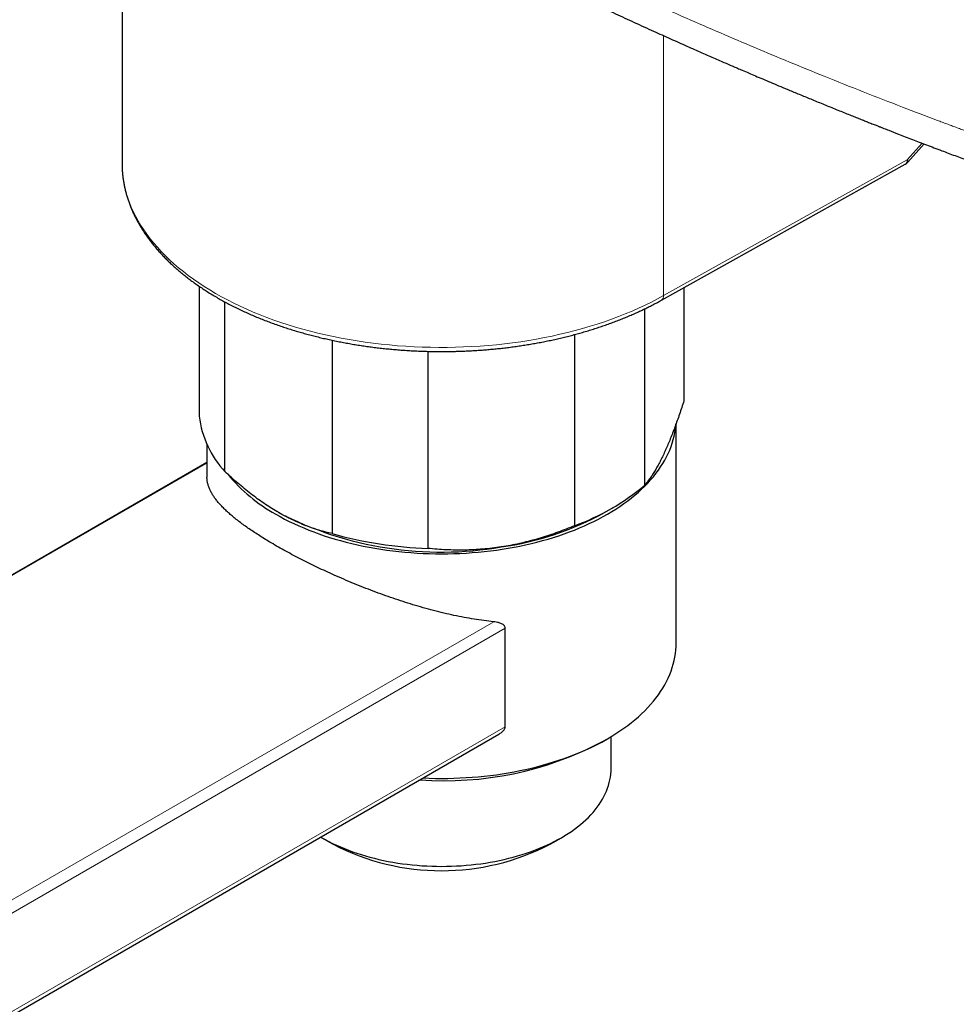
# Model space of a CAD drawing. Header units: millimetres. Extents: x 8 to 1267, y 12 to 1009.
# Tile 39 of 72: x 1005 to 1063, y 213 to 274. Entities that reach past the tile are written whole.
import ezdxf

# ---------------------------------------------------------------- set-up
doc = ezdxf.new("R2010")
doc.units = ezdxf.units.MM

msp = doc.modelspace()

# ---------------------------------------------------------------- linework, layer by layer
at = {"color": 7, "linetype": 'Continuous', "lineweight": 30}
for p, q in [((1011.499, 275.595), (1011.499, 265.47)), ((1060.058, 265.513), (1061.072, 266.645)), ((1044.844, 256.994), (1059.903, 265.389)), ((1016.272, 257.848), (1016.272, 249.813)), ((1046.225, 257.764), (1046.225, 250.778)), ((1017.861, 246.39), (1017.861, 256.881)), ((1043.801, 245.554), (1043.801, 256.452)), ((1024.484, 254.514), (1024.484, 242.566)), ((1039.461, 254.862), (1039.461, 243.049)), ((1030.413, 241.649), (1030.413, 253.826)), ((1045.749, 235.802), (1045.749, 249.37)), ((1016.749, 248.078), (1016.749, 246.053)), ((1016.749, 246.961), (960.647, 214.574)), ((1041.327, 243.867), (1041.857, 244.173)), ((1035.182, 230.627), (1035.182, 236.71)), ((862.671, 130.802), (1034.786, 230.162)), ((1041.15, 229.679), (1041.503, 229.884)), ((1041.726, 228.044), (1041.726, 230.015)), ((1023.839, 223.768), (1024.546, 223.36)), ((1037.951, 223.36), (1038.659, 223.768))]:
    msp.add_line(p, q, dxfattribs=at)
at = {"color": 252, "linetype": 'Continuous', "lineweight": 0}
for p, q in [((1044.968, 257.269), (1044.968, 273.337)), ((1060.949, 266.692), (1060.028, 265.664)), ((1044.968, 257.269), (1060.028, 265.664)), ((1016.749, 246.924), (960.587, 214.502)), ((862.551, 137.864), (1034.472, 237.112)), ((1035.182, 236.71), (862.816, 137.205)), ((862.816, 131.122), (1035.182, 230.627))]:
    msp.add_line(p, q, dxfattribs=at)
at = {"color": 7, "linetype": 'Continuous', "lineweight": 30, "flags": 128}
for points in [[(1011.499, 265.47), (1011.499, 265.371), (1011.5, 265.359)], [(1020.996, 243.764), (1021.268, 243.611), (1021.546, 243.462), (1021.832, 243.318), (1022.124, 243.178), (1022.422, 243.042), (1022.726, 242.911), (1023.036, 242.784), (1023.351, 242.663), (1023.672, 242.546), (1023.999, 242.434), (1024.33, 242.326), (1024.666, 242.224), (1025.006, 242.128), (1025.351, 242.036), (1025.7, 241.949), (1026.052, 241.868), (1026.409, 241.792), (1026.768, 241.722), (1027.13, 241.657), (1027.496, 241.597), (1027.864, 241.543), (1028.234, 241.495), (1028.606, 241.452), (1028.98, 241.415), (1029.356, 241.384), (1029.733, 241.358), (1030.111, 241.338), (1030.49, 241.324), (1030.869, 241.315), (1031.249, 241.312), (1031.628, 241.315), (1032.008, 241.324), (1032.386, 241.338), (1032.764, 241.358), (1033.141, 241.384), (1033.517, 241.415), (1033.891, 241.452), (1034.263, 241.495), (1034.634, 241.543), (1035.002, 241.597), (1035.367, 241.657), (1035.729, 241.722), (1036.089, 241.792), (1036.445, 241.868), (1036.798, 241.949), (1037.146, 242.036), (1037.491, 242.128), (1037.832, 242.224), (1038.168, 242.326), (1038.499, 242.434), (1038.825, 242.546), (1039.146, 242.663), (1039.462, 242.784), (1039.772, 242.911), (1040.076, 243.042), (1040.374, 243.178), (1040.666, 243.318), (1040.951, 243.462), (1041.23, 243.611), (1041.502, 243.764), (1041.767, 243.921), (1042.024, 244.082), (1042.275, 244.246), (1042.517, 244.415), (1042.752, 244.587), (1042.979, 244.763), (1043.199, 244.942), (1043.409, 245.124), (1043.612, 245.309), (1043.806, 245.497), (1043.992, 245.689), (1044.168, 245.883), (1044.336, 246.079), (1044.495, 246.278), (1044.645, 246.479), (1044.786, 246.683), (1044.917, 246.889), (1045.039, 247.096), (1045.152, 247.305), (1045.255, 247.516), (1045.348, 247.729), (1045.432, 247.942), (1045.506, 248.157), (1045.57, 248.373), (1045.625, 248.59), (1045.669, 248.808), (1045.704, 249.026), (1045.729, 249.245), (1045.736, 249.328)], [(1030.101, 227.457), (1030.111, 227.457), (1030.49, 227.442), (1030.869, 227.434), (1031.249, 227.431), (1031.628, 227.434), (1032.008, 227.442), (1032.386, 227.457), (1032.764, 227.477), (1033.141, 227.503), (1033.517, 227.534), (1033.891, 227.571), (1034.263, 227.614), (1034.634, 227.662), (1035.002, 227.716), (1035.367, 227.776), (1035.729, 227.841), (1036.089, 227.911), (1036.445, 227.987), (1036.798, 228.068), (1037.146, 228.155), (1037.491, 228.246), (1037.832, 228.343), (1038.168, 228.445), (1038.499, 228.552), (1038.825, 228.664), (1039.146, 228.781), (1039.462, 228.903), (1039.772, 229.03), (1040.076, 229.161), (1040.374, 229.296), (1040.666, 229.436), (1040.951, 229.581), (1041.23, 229.73), (1041.502, 229.883), (1041.767, 230.04), (1042.024, 230.201), (1042.275, 230.365), (1042.517, 230.534), (1042.752, 230.706), (1042.979, 230.881), (1043.199, 231.06), (1043.409, 231.243), (1043.612, 231.428), (1043.806, 231.616), (1043.992, 231.807), (1044.168, 232.001), (1044.336, 232.198), (1044.495, 232.397), (1044.645, 232.598), (1044.786, 232.802), (1044.917, 233.007), (1045.039, 233.215), (1045.152, 233.424), (1045.255, 233.635), (1045.348, 233.847), (1045.432, 234.061), (1045.506, 234.276), (1045.57, 234.492), (1045.625, 234.709), (1045.669, 234.927), (1045.704, 235.145), (1045.729, 235.364), (1045.744, 235.582), (1045.749, 235.802)], [(1023.775, 223.805), (1023.84, 223.767), (1024.059, 223.645), (1024.283, 223.526), (1024.514, 223.411), (1024.75, 223.3), (1024.992, 223.193), (1025.239, 223.09), (1025.491, 222.991), (1025.748, 222.896), (1026.01, 222.806), (1026.276, 222.721), (1026.546, 222.639), (1026.821, 222.563), (1027.099, 222.491), (1027.38, 222.423), (1027.665, 222.361), (1027.953, 222.303), (1028.244, 222.25), (1028.537, 222.202), (1028.832, 222.159), (1029.13, 222.121), (1029.429, 222.088), (1029.73, 222.06), (1030.032, 222.037), (1030.336, 222.019), (1030.639, 222.006), (1030.944, 221.998), (1031.249, 221.996), (1031.553, 221.998), (1031.858, 222.006), (1032.162, 222.019), (1032.465, 222.037), (1032.767, 222.06), (1033.068, 222.088), (1033.367, 222.121), (1033.665, 222.159), (1033.96, 222.202), (1034.254, 222.25), (1034.544, 222.303), (1034.832, 222.361), (1035.117, 222.423), (1035.399, 222.491), (1035.677, 222.563), (1035.951, 222.639), (1036.221, 222.721), (1036.487, 222.806), (1036.749, 222.896), (1037.006, 222.991), (1037.258, 223.09), (1037.505, 223.193), (1037.747, 223.3), (1037.984, 223.411), (1038.214, 223.526), (1038.439, 223.645), (1038.657, 223.767), (1038.87, 223.894), (1039.076, 224.023), (1039.275, 224.157), (1039.467, 224.293), (1039.653, 224.433), (1039.831, 224.575), (1040.003, 224.721), (1040.166, 224.869), (1040.322, 225.02), (1040.471, 225.174), (1040.612, 225.33), (1040.745, 225.488), (1040.869, 225.649), (1040.986, 225.811), (1041.094, 225.976), (1041.194, 226.142), (1041.286, 226.31), (1041.369, 226.479), (1041.444, 226.65), (1041.51, 226.821), (1041.567, 226.994), (1041.616, 227.168), (1041.655, 227.342), (1041.686, 227.517), (1041.708, 227.693), (1041.722, 227.869), (1041.726, 228.044)]]:
    msp.add_lwpolyline(points, dxfattribs=at)
at = {"color": 252, "linetype": 'Continuous', "lineweight": 0, "flags": 128}
msp.add_lwpolyline([(1011.5, 265.359), (1011.511, 265.075), (1011.535, 264.781), (1011.572, 264.486), (1011.623, 264.193), (1011.687, 263.9), (1011.764, 263.608), (1011.854, 263.317), (1011.957, 263.028), (1012.073, 262.741), (1012.202, 262.455), (1012.343, 262.171), (1012.498, 261.89), (1012.664, 261.611), (1012.844, 261.335), (1013.035, 261.061), (1013.239, 260.79), (1013.455, 260.523), (1013.683, 260.258), (1013.922, 259.998), (1014.174, 259.741), (1014.436, 259.487), (1014.71, 259.238), (1014.995, 258.993), (1015.291, 258.752), (1015.597, 258.516), (1015.915, 258.285), (1016.242, 258.058), (1016.579, 257.836), (1016.927, 257.619), (1017.283, 257.408), (1017.65, 257.202), (1018.025, 257.002), (1018.409, 256.807), (1018.802, 256.618), (1019.203, 256.435), (1019.612, 256.258), (1020.029, 256.087), (1020.454, 255.922), (1020.885, 255.764), (1021.324, 255.613), (1021.769, 255.468), (1022.221, 255.329), (1022.679, 255.198), (1023.142, 255.073), (1023.611, 254.956), (1024.085, 254.845), (1024.564, 254.742), (1025.047, 254.645), (1025.535, 254.556), (1026.026, 254.474), (1026.521, 254.4), (1027.019, 254.333), (1027.52, 254.274), (1028.023, 254.222), (1028.528, 254.177), (1029.036, 254.14), (1029.545, 254.111), (1030.054, 254.089), (1030.565, 254.075), (1031.076, 254.069), (1031.588, 254.07), (1032.099, 254.079), (1032.609, 254.096), (1033.119, 254.12), (1033.627, 254.152), (1034.134, 254.191), (1034.639, 254.238), (1035.141, 254.292), (1035.641, 254.354), (1036.138, 254.424), (1036.632, 254.5), (1037.122, 254.584), (1037.608, 254.676), (1038.09, 254.774), (1038.567, 254.88), (1039.04, 254.993), (1039.507, 255.113), (1039.968, 255.24), (1040.424, 255.374), (1040.874, 255.514), (1041.317, 255.661), (1041.754, 255.815), (1042.183, 255.975), (1042.605, 256.142), (1043.02, 256.315), (1043.426, 256.494), (1043.825, 256.679), (1044.215, 256.87), (1044.596, 257.066), (1044.968, 257.269)], dxfattribs=at)
at = {"color": 252, "linetype": 'Continuous', "lineweight": 0}
for centre, radius, start, end in [((1059.747, 265.626), 0.284, 303.47566, 7.7465), ((1044.669, 257.239), 0.301, 305.41581, 5.73128)]:
    msp.add_arc(centre, radius, start, end, dxfattribs=at)
at = {"color": 7, "linetype": 'Continuous', "lineweight": 30}
for centre, radius, start, end in [((1022.352, 250.555), 6.126, 186.96121, 222.83571), ((1025.938, 252.695), 10.207, 219.429, 241.038), ((1034.71, 256.291), 14.068, 289.73823, 310.2564), ((1031.222, 263.279), 21.86, 242.63003, 279.78389), ((1032.39, 260.025), 18.465, 277.92779, 298.94483), ((1031.099, 265.706), 24.066, 254.04735, 268.36657), ((1031.477, 248.057), 20.768, 265.67905, 297.75973), ((1031.249, 236.284), 14.559, 242.58889, 297.41111)]:
    msp.add_arc(centre, radius, start, end, dxfattribs=at)
for points, knots in [([(1036.797, 277.172), (1036.804, 277.168), (1036.884, 277.129), (1037.03, 277.058), (1037.221, 276.965), (1037.387, 276.884), (1037.528, 276.816), (1037.653, 276.755), (1037.77, 276.698), (1037.875, 276.648), (1037.965, 276.604), (1038.033, 276.571), (1038.086, 276.546), (1038.134, 276.523), (1038.211, 276.485), (1038.322, 276.432), (1038.485, 276.353), (1038.678, 276.261), (1038.903, 276.153), (1039.141, 276.039), (1039.391, 275.92), (1039.65, 275.797), (1039.927, 275.665), (1040.223, 275.525), (1040.531, 275.38), (1041.121, 275.102), (1041.997, 274.694), (1043.166, 274.154), (1044.128, 273.716), (1044.874, 273.379), (1045.392, 273.146), (1045.901, 272.918), (1046.394, 272.699), (1046.868, 272.489), (1047.324, 272.288), (1047.749, 272.102), (1048.146, 271.928), (1048.514, 271.768), (1048.866, 271.616), (1049.202, 271.47), (1049.522, 271.332), (1049.862, 271.187), (1050.236, 271.027), (1050.658, 270.847), (1051.107, 270.656), (1051.583, 270.455), (1052.087, 270.243), (1052.541, 270.054), (1052.938, 269.888), (1053.274, 269.749), (1053.618, 269.607), (1053.973, 269.461), (1054.337, 269.311), (1054.709, 269.159), (1055.081, 269.008), (1055.459, 268.855), (1055.834, 268.703), (1056.203, 268.554), (1056.549, 268.416), (1056.871, 268.287), (1057.17, 268.167), (1057.446, 268.058), (1057.669, 267.969), (1057.846, 267.9), (1057.978, 267.847), (1058.096, 267.801), (1058.193, 267.762), (1058.266, 267.734), (1058.321, 267.712), (1058.371, 267.692), (1058.432, 267.669), (1058.505, 267.64), (1058.605, 267.601), (1058.735, 267.55), (1058.899, 267.486), (1059.082, 267.414), (1059.279, 267.337), (1059.554, 267.23), (1059.912, 267.091), (1060.343, 266.925), (1060.78, 266.757), (1061.222, 266.587), (1061.685, 266.411), (1062.135, 266.24), (1062.569, 266.077), (1062.984, 265.92), (1063.413, 265.76), (1063.849, 265.597), (1064.325, 265.421), (1064.828, 265.235), (1065.35, 265.044), (1065.841, 264.864), (1066.301, 264.697), (1066.731, 264.541), (1067.135, 264.396), (1067.513, 264.26), (1067.865, 264.134), (1068.19, 264.018), (1068.485, 263.914), (1068.764, 263.815), (1069.042, 263.717), (1069.339, 263.612), (1069.657, 263.5), (1069.996, 263.382), (1070.352, 263.258), (1070.724, 263.128), (1071.114, 262.994), (1071.522, 262.853), (1071.951, 262.706), (1072.397, 262.554), (1072.859, 262.396), (1073.333, 262.236), (1073.813, 262.075), (1074.353, 261.894), (1074.946, 261.696), (1075.59, 261.483), (1076.214, 261.278), (1076.82, 261.08), (1077.326, 260.916), (1077.736, 260.783), (1078.055, 260.681), (1078.367, 260.58), (1078.673, 260.483), (1078.951, 260.394), (1079.193, 260.317), (1079.392, 260.254), (1079.564, 260.2), (1079.707, 260.154), (1079.823, 260.118), (1079.904, 260.092), (1079.959, 260.075), (1080.003, 260.061), (1080.058, 260.044), (1080.129, 260.021), (1080.218, 259.993), (1080.329, 259.958), (1080.464, 259.916), (1080.624, 259.866), (1080.811, 259.807), (1081.018, 259.743), (1081.244, 259.672), (1081.489, 259.596), (1081.756, 259.514), (1082.046, 259.424), (1082.359, 259.328), (1082.687, 259.227), (1083.031, 259.122), (1083.389, 259.013), (1083.767, 258.898), (1084.166, 258.777), (1084.438, 258.695), (1084.578, 258.653)], [0, 0, 0, 0, 0.000483, 0.005343, 0.009747, 0.013227, 0.016357, 0.019137, 0.021569, 0.024125, 0.026132, 0.02759, 0.028608, 0.029652, 0.030773, 0.033722, 0.037088, 0.041566, 0.046546, 0.052028, 0.057347, 0.063066, 0.069185, 0.075704, 0.082577, 0.08953, 0.114653, 0.14023, 0.166262, 0.177558, 0.188923, 0.200017, 0.210694, 0.220954, 0.230796, 0.240221, 0.248494, 0.256418, 0.263991, 0.271214, 0.278086, 0.284614, 0.293086, 0.302126, 0.311735, 0.321912, 0.332658, 0.343972, 0.350905, 0.358036, 0.365364, 0.37289, 0.380612, 0.388532, 0.396541, 0.404209, 0.412504, 0.420299, 0.427594, 0.43439, 0.440685, 0.44648, 0.451776, 0.454789, 0.457612, 0.460133, 0.462183, 0.46376, 0.464677, 0.465674, 0.466941, 0.468478, 0.470286, 0.473216, 0.476658, 0.480591, 0.484745, 0.489036, 0.497864, 0.507222, 0.516024, 0.525248, 0.534895, 0.544964, 0.553323, 0.561952, 0.570852, 0.580016, 0.589069, 0.60042, 0.6112, 0.621409, 0.630804, 0.639657, 0.647968, 0.655737, 0.662964, 0.669649, 0.675792, 0.68111, 0.686781, 0.692869, 0.699377, 0.706303, 0.713648, 0.721188, 0.729123, 0.737454, 0.746181, 0.755304, 0.764649, 0.774376, 0.78419, 0.793808, 0.807212, 0.820217, 0.832824, 0.845034, 0.856846, 0.86338, 0.869785, 0.876062, 0.882211, 0.888212, 0.892766, 0.896762, 0.900199, 0.903077, 0.905397, 0.907158, 0.907946, 0.908711, 0.909801, 0.911223, 0.912979, 0.915158, 0.917854, 0.921067, 0.924798, 0.929046, 0.933478, 0.93836, 0.943694, 0.949478, 0.955713, 0.962399, 0.969117, 0.976236, 0.983756, 0.991677, 1, 1, 1, 1]), ([(1011.501, 265.353), (1011.501, 265.304), (1011.503, 265.176), (1011.516, 264.969), (1011.536, 264.733), (1011.565, 264.496), (1011.603, 264.259), (1011.648, 264.023), (1011.702, 263.786), (1011.763, 263.55), (1011.833, 263.314), (1011.912, 263.079), (1011.998, 262.844), (1012.093, 262.61), (1012.196, 262.376), (1012.308, 262.144), (1012.428, 261.912), (1012.556, 261.682), (1012.692, 261.453), (1012.837, 261.225), (1012.99, 260.999), (1013.151, 260.775), (1013.32, 260.553), (1013.497, 260.332), (1013.682, 260.114), (1013.875, 259.898), (1014.076, 259.684), (1014.284, 259.472), (1014.501, 259.264), (1014.724, 259.058), (1014.955, 258.854), (1015.193, 258.654), (1015.439, 258.456), (1015.692, 258.262), (1015.951, 258.071), (1016.217, 257.883), (1016.491, 257.699), (1016.77, 257.518), (1017.056, 257.34), (1017.349, 257.166), (1017.647, 256.996), (1017.952, 256.83), (1018.263, 256.667), (1018.58, 256.508), (1018.902, 256.353), (1019.23, 256.203), (1019.563, 256.056), (1019.902, 255.913), (1020.246, 255.775), (1020.595, 255.641), (1020.949, 255.511), (1021.296, 255.389), (1021.647, 255.272), (1021.989, 255.163), (1022.335, 255.058), (1022.672, 254.961), (1023.011, 254.868), (1023.353, 254.778), (1023.699, 254.692), (1024.046, 254.61), (1024.397, 254.532), (1024.749, 254.458), (1025.104, 254.388), (1025.461, 254.322), (1025.819, 254.259), (1026.18, 254.201), (1026.541, 254.147), (1026.905, 254.097), (1027.269, 254.051), (1027.634, 254.009), (1028, 253.972), (1028.366, 253.938), (1028.732, 253.908), (1029.096, 253.883), (1029.458, 253.862), (1029.812, 253.845), (1030.152, 253.832), (1030.448, 253.824), (1030.709, 253.819), (1030.966, 253.816), (1031.148, 253.815), (1031.249, 253.815)], [0, 0, 0, 0, 0.0078466, 0.0204747, 0.0331291, 0.0458123, 0.0585267, 0.0712746, 0.0840578, 0.0968783, 0.1097372, 0.1226357, 0.1355746, 0.1485542, 0.1615746, 0.1746354, 0.1877359, 0.2008752, 0.2140521, 0.2272652, 0.2405126, 0.2537927, 0.2671035, 0.2804429, 0.2938089, 0.3071995, 0.3206124, 0.3340459, 0.347498, 0.3609669, 0.3744508, 0.3879483, 0.401458, 0.4149785, 0.4285087, 0.4420477, 0.4555946, 0.4691487, 0.4827095, 0.4962765, 0.5098493, 0.5234279, 0.5370123, 0.5506026, 0.5641991, 0.5778022, 0.5914124, 0.6050306, 0.6186574, 0.632294, 0.6459414, 0.6596012, 0.6718743, 0.6855246, 0.6977913, 0.7100557, 0.7223169, 0.7345746, 0.7468286, 0.7590787, 0.7713247, 0.783566, 0.7958023, 0.808033, 0.8202571, 0.8324739, 0.8446818, 0.856879, 0.8690629, 0.88123, 0.8933749, 0.9054893, 0.9175601, 0.9295646, 0.9414597, 0.9531539, 0.9644104, 0.9748295, 0.9822001, 0.9900853, 1, 1, 1, 1]), ([(1059.903, 265.39), (1059.913, 265.395), (1059.941, 265.411), (1059.984, 265.442), (1060.026, 265.478), (1060.049, 265.503), (1060.058, 265.513)], [0, 0, 0, 0, 0.169654, 0.490683, 0.798768, 1, 1, 1, 1]), ([(1031.249, 253.815), (1031.388, 253.815), (1031.582, 253.816), (1031.867, 253.82), (1032.109, 253.826), (1032.397, 253.834), (1032.7, 253.846), (1033.017, 253.861), (1033.344, 253.88), (1033.679, 253.902), (1034.02, 253.929), (1034.365, 253.959), (1034.713, 253.993), (1035.064, 254.032), (1035.416, 254.074), (1035.77, 254.121), (1036.124, 254.172), (1036.479, 254.227), (1036.833, 254.286), (1037.186, 254.349), (1037.539, 254.416), (1037.891, 254.487), (1038.241, 254.563), (1038.59, 254.642), (1038.937, 254.726), (1039.281, 254.813), (1039.624, 254.905), (1039.964, 255), (1040.301, 255.1), (1040.636, 255.203), (1040.967, 255.311), (1041.296, 255.422), (1041.621, 255.537), (1041.942, 255.656), (1042.26, 255.778), (1042.574, 255.905), (1042.884, 256.035), (1043.19, 256.168), (1043.492, 256.305), (1043.79, 256.446), (1044.083, 256.59), (1044.371, 256.738), (1044.625, 256.872), (1044.78, 256.959), (1044.843, 256.994)], [0, 0, 0, 0, 0.027797, 0.038831, 0.057182, 0.076211, 0.096611, 0.117899, 0.139881, 0.162401, 0.185349, 0.208644, 0.232222, 0.256038, 0.280053, 0.304238, 0.328569, 0.353028, 0.377597, 0.402264, 0.427018, 0.451848, 0.476747, 0.501708, 0.526725, 0.551793, 0.576906, 0.602062, 0.627256, 0.652485, 0.677747, 0.703039, 0.72836, 0.753706, 0.779076, 0.804468, 0.829882, 0.855315, 0.880767, 0.906236, 0.931721, 0.957221, 0.982736, 1, 1, 1, 1]), ([(1046.225, 250.778), (1046.18, 250.637), (1046.089, 250.354), (1045.952, 249.944), (1045.813, 249.543), (1045.672, 249.154), (1045.529, 248.776), (1045.385, 248.411), (1045.24, 248.062), (1045.116, 247.777), (1045.04, 247.613), (1045.013, 247.554)], [0, 0, 0, 0, 0.115384, 0.230766, 0.346615, 0.462462, 0.579977, 0.69749, 0.81568, 0.933869, 1, 1, 1, 1]), ([(1045.013, 247.554), (1044.963, 247.447), (1044.861, 247.233), (1044.71, 246.936), (1044.558, 246.658), (1044.406, 246.399), (1044.254, 246.159), (1044.102, 245.937), (1043.951, 245.734), (1043.851, 245.614), (1043.801, 245.554)], [0, 0, 0, 0, 0.123086, 0.246172, 0.370067, 0.493964, 0.620143, 0.746325, 0.873161, 1, 1, 1, 1]), ([(1034.472, 237.112), (1034.27, 237.134), (1033.866, 237.179), (1033.255, 237.271), (1032.637, 237.379), (1032.014, 237.505), (1031.385, 237.647), (1030.751, 237.806), (1030.114, 237.979), (1029.485, 238.164), (1028.864, 238.359), (1028.252, 238.562), (1027.64, 238.777), (1027.029, 239.002), (1026.418, 239.238), (1025.811, 239.483), (1025.208, 239.736), (1024.635, 239.986), (1024.092, 240.232), (1023.58, 240.473), (1023.075, 240.718), (1022.581, 240.966), (1022.095, 241.218), (1021.622, 241.472), (1021.163, 241.728), (1020.743, 241.972), (1020.358, 242.204), (1020.009, 242.422), (1019.676, 242.638), (1019.357, 242.854), (1019.053, 243.069), (1018.765, 243.283), (1018.495, 243.494), (1018.246, 243.701), (1018.017, 243.903), (1017.807, 244.102), (1017.617, 244.298), (1017.444, 244.491), (1017.289, 244.683), (1017.153, 244.874), (1017.037, 245.061), (1016.937, 245.252), (1016.857, 245.445), (1016.796, 245.641), (1016.761, 245.836), (1016.746, 245.973), (1016.75, 246.045), (1016.75, 246.053)], [0, 0, 0, 0, 0.0241368, 0.0483776, 0.0726185, 0.097199, 0.1217795, 0.1467065, 0.1716334, 0.1966727, 0.2208095, 0.2450564, 0.269303, 0.2939384, 0.3185734, 0.343622, 0.3686702, 0.3938628, 0.4163675, 0.4389884, 0.4616091, 0.4846344, 0.5076595, 0.5311089, 0.5545581, 0.5781491, 0.5984523, 0.6187736, 0.6390952, 0.6593988, 0.6801419, 0.7009031, 0.721665, 0.7424091, 0.762792, 0.7831905, 0.8035898, 0.8239739, 0.8447207, 0.865482, 0.8862441, 0.9069919, 0.9295067, 0.9520384, 0.9745707, 0.9970863, 1, 1, 1, 1]), ([(1021.172, 243.866), (1021.137, 243.887), (1020.967, 243.985), (1020.664, 244.171), (1020.262, 244.435), (1019.861, 244.718), (1019.459, 245.019), (1019.057, 245.338), (1018.655, 245.674), (1018.256, 246.024), (1017.992, 246.268), (1017.861, 246.39)], [0, 0, 0, 0, 0.031669, 0.150985, 0.270301, 0.390349, 0.510398, 0.632502, 0.754609, 0.877303, 1, 1, 1, 1]), ([(1024.484, 242.566), (1024.352, 242.597), (1024.087, 242.657), (1023.684, 242.769), (1023.278, 242.899), (1022.865, 243.049), (1022.448, 243.219), (1022.025, 243.412), (1021.599, 243.625), (1021.315, 243.786), (1021.172, 243.866)], [0, 0, 0, 0, 0.123318, 0.246633, 0.370526, 0.494416, 0.620389, 0.74636, 0.87318, 1, 1, 1, 1]), ([(1039.461, 243.049), (1039.292, 242.979), (1038.953, 242.84), (1038.439, 242.647), (1037.92, 242.466), (1037.395, 242.298), (1036.863, 242.145), (1036.325, 242.008), (1035.784, 241.887), (1035.321, 241.798), (1035.038, 241.753), (1034.937, 241.737)], [0, 0, 0, 0, 0.115384, 0.230766, 0.346615, 0.462462, 0.579977, 0.69749, 0.81568, 0.933869, 1, 1, 1, 1]), ([(1034.937, 241.737), (1034.748, 241.709), (1034.371, 241.655), (1033.804, 241.598), (1033.238, 241.559), (1032.671, 241.54), (1032.103, 241.539), (1031.535, 241.558), (1030.971, 241.593), (1030.599, 241.631), (1030.413, 241.649)], [0, 0, 0, 0, 0.123086, 0.246172, 0.370067, 0.493964, 0.620143, 0.746325, 0.873161, 1, 1, 1, 1]), ([(1035.182, 236.71), (1035.181, 236.727), (1035.179, 236.761), (1035.161, 236.811), (1035.131, 236.86), (1035.08, 236.914), (1035.008, 236.966), (1034.902, 237.017), (1034.774, 237.06), (1034.626, 237.093), (1034.523, 237.106), (1034.472, 237.112)], [0, 0, 0, 0, 0.060874, 0.121792, 0.197383, 0.273107, 0.393042, 0.513257, 0.675116, 0.837692, 1, 1, 1, 1]), ([(1034.786, 230.163), (1034.8, 230.171), (1034.85, 230.199), (1034.928, 230.253), (1035.018, 230.326), (1035.086, 230.398), (1035.133, 230.464), (1035.161, 230.519), (1035.179, 230.574), (1035.181, 230.609), (1035.182, 230.627)], [0, 0, 0, 0, 0.075919, 0.251396, 0.42569, 0.603697, 0.70572, 0.809841, 0.903436, 1, 1, 1, 1])]:
    msp.add_open_spline(points, degree=3, knots=knots, dxfattribs=at)
at = {"color": 252, "linetype": 'Continuous', "lineweight": 0}
for points, knots in [([(1044.306, 275.343), (1044.998, 275.033), (1046.384, 274.414), (1048.483, 273.501), (1050.602, 272.597), (1052.743, 271.704), (1054.978, 270.792), (1057.309, 269.862), (1059.642, 268.955), (1061.271, 268.336), (1062.183, 267.993), (1062.468, 267.887), (1062.754, 267.78), (1063.039, 267.674), (1063.325, 267.568), (1064.236, 267.231), (1065.779, 266.668), (1067.969, 265.886), (1070.183, 265.113), (1072.422, 264.35), (1074.672, 263.6), (1076.933, 262.863), (1079.206, 262.141), (1081.502, 261.427), (1083.046, 260.961), (1083.821, 260.728)], [0, 0, 0, 0, 0.055011, 0.110264, 0.165761, 0.221506, 0.277504, 0.339396, 0.401603, 0.456608, 0.46383, 0.471055, 0.478286, 0.48552, 0.492759, 0.500002, 0.554619, 0.609577, 0.664879, 0.720528, 0.776528, 0.831874, 0.887565, 0.943606, 1, 1, 1, 1]), ([(1060.028, 265.664), (1060.029, 265.663), (1060.031, 265.659), (1060.034, 265.653), (1060.037, 265.648), (1060.04, 265.641), (1060.043, 265.635), (1060.048, 265.624), (1060.053, 265.613), (1060.06, 265.596), (1060.066, 265.576), (1060.069, 265.559), (1060.069, 265.545), (1060.068, 265.535), (1060.066, 265.525), (1060.062, 265.517), (1060.059, 265.514), (1060.058, 265.513)], [0, 0, 0, 0, 0.022277, 0.0508377, 0.0793242, 0.0985214, 0.1449491, 0.1777688, 0.2523724, 0.3261523, 0.4460724, 0.606825, 0.679281, 0.7632031, 0.8585908, 0.9654429, 1, 1, 1, 1])]:
    msp.add_open_spline(points, degree=3, knots=knots, dxfattribs=at)

doc.saveas('drawing.dxf')
